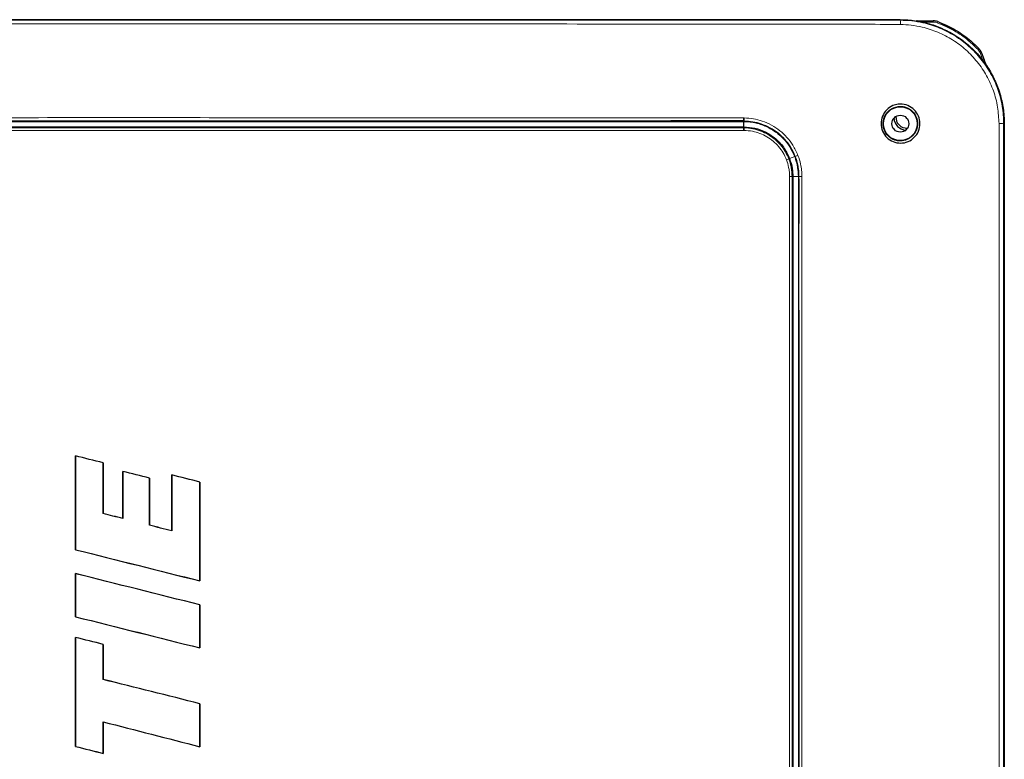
# Paper-space layout 'Sheet2' of a CAD drawing. Header units: millimetres. Extents: x 0 to 1118, y 0 to 864.
# Tile 71 of 79: x 824 to 919, y 621 to 692. Entities that reach past the tile are written whole.
import ezdxf

# ---------------------------------------------------------------- set-up
doc = ezdxf.new("R2010")
doc.units = ezdxf.units.MM

psp = doc.layouts.new('Sheet2')

# ---------------------------------------------------------------- linework, layer by layer
at = {"color": 7, "linetype": 'Continuous', "lineweight": 25}
for p, q in [((908.803437, 692.372894), (762.553437, 692.372894)), ((909.629857, 692.343116), (909.691266, 692.328355)), ((910.969601, 692.265182), (911.971704, 692.265182)), ((916.542156, 689.342082), (916.536167, 689.34816)), ((916.614901, 689.180712), (916.614469, 689.186743)), ((916.616443, 689.176498), (916.86308, 688.49887)), ((916.86308, 688.49887), (916.898199, 688.40238)), ((916.983548, 688.167885), (916.984768, 688.164533)), ((918.799148, 682.377183), (918.799148, 537.377183)), ((918.799148, 682.252183), (918.803437, 682.252183)), ((918.803437, 634.44841), (918.803437, 682.252183)), ((829.480514, 641.421168), (829.480514, 650.438046)), ((829.482259, 650.435809), (829.480514, 650.438046)), ((829.482259, 650.435809), (829.482259, 641.42253)), ((832.141394, 649.769654), (832.143139, 649.771016)), ((832.141394, 644.892049), (832.141394, 649.769654)), ((832.143139, 649.771016), (832.143139, 644.893412)), ((834.03393, 644.421593), (834.03393, 648.947728)), ((834.035675, 648.945491), (834.03393, 648.947728)), ((834.035675, 648.945491), (834.035675, 644.419359)), ((836.587971, 648.306045), (836.589717, 648.307407)), ((836.587971, 643.775298), (836.587971, 648.306045)), ((836.589717, 648.307407), (836.589717, 643.776654)), ((838.730947, 643.230974), (838.730947, 648.608021)), ((838.732693, 648.605785), (838.730947, 648.608021)), ((838.732693, 648.605785), (838.732693, 643.228728)), ((841.447663, 647.92538), (841.449409, 647.926742)), ((841.447663, 638.424039), (841.447663, 647.92538)), ((841.449409, 647.926742), (841.449409, 638.421803)), ((832.141394, 644.892049), (832.143139, 644.893412)), ((834.035675, 644.419359), (834.03393, 644.421593)), ((836.587971, 643.775298), (836.589717, 643.776654)), ((838.732693, 643.228728), (838.730947, 643.230974)), ((829.482259, 641.42253), (829.480514, 641.421168)), ((829.480514, 634.975359), (829.480514, 639.119259)), ((829.482259, 639.117022), (829.480514, 639.119259)), ((829.482259, 639.117022), (829.482259, 634.976721)), ((841.447663, 638.424039), (841.449409, 638.421803)), ((841.446737, 636.117114), (841.448483, 636.118476)), ((841.446737, 631.978853), (841.446737, 636.117114)), ((841.448483, 636.118476), (841.448483, 631.976616)), ((829.482259, 634.976721), (829.480514, 634.975359)), ((918.799148, 634.444121), (918.803437, 634.44841)), ((918.803437, 633.941902), (918.803437, 547.812463)), ((829.483143, 622.506659), (829.483143, 632.990115)), ((829.484888, 632.987879), (829.483143, 632.990115)), ((829.484888, 632.987879), (829.484888, 622.508021)), ((832.152561, 632.319554), (832.154306, 632.320916)), ((832.152561, 628.943013), (832.152561, 632.319554)), ((832.154306, 632.320916), (832.154306, 628.944376)), ((841.446737, 631.978853), (841.448483, 631.976616)), ((832.152561, 628.943013), (832.154306, 628.944376)), ((841.446737, 626.614733), (841.448483, 626.616095)), ((841.446737, 622.478553), (841.446737, 626.614733)), ((841.448483, 626.616095), (841.448483, 622.4763)), ((832.152561, 624.874296), (832.154306, 624.872043)), ((832.152561, 621.839543), (832.152561, 624.874296)), ((832.154306, 624.872043), (832.154306, 621.837306)), ((829.484888, 622.508021), (829.483143, 622.506659)), ((841.446737, 622.478553), (841.448483, 622.4763)), ((832.152561, 621.839543), (832.154306, 621.837306))]:
    psp.add_line(p, q, dxfattribs=at)
at = {"color": 7, "linetype": 'Continuous', "lineweight": 18}
for p, q in [((908.803437, 692.314332), (908.803437, 692.372894)), ((910.969601, 692.265182), (910.969601, 692.140182)), ((911.971704, 692.265182), (911.971704, 692.140182)), ((912.358942, 692.071435), (912.401968, 692.188797)), ((911.971704, 692.140182), (910.969601, 692.140182)), ((916.253469, 689.527986), (916.343652, 689.614543)), ((916.498982, 689.133745), (916.616443, 689.176498)), ((916.745618, 688.456117), (916.498982, 689.133745)), ((916.609876, 689.186415), (916.613118, 689.184237)), ((916.745618, 688.456117), (916.86308, 688.49887)), ((916.988341, 688.125132), (916.992001, 688.12178)), ((893.707771, 682.070234), (893.712571, 682.60126)), ((893.723746, 681.971964), (893.707771, 682.070234)), ((893.712571, 682.60126), (893.723288, 682.637237)), ((893.757673, 682.069616), (893.767354, 682.600584)), ((893.772758, 681.971376), (893.757673, 682.069616)), ((893.767354, 682.600584), (893.778424, 682.636611)), ((918.741306, 682.377183), (918.799148, 682.377183)), ((898.076943, 678.986986), (898.148872, 679.021521)), ((898.148872, 679.021521), (898.645201, 679.211856)), ((898.645201, 679.211856), (898.702221, 679.228353)), ((898.153814, 677.304156), (898.389824, 677.305507)), ((898.389824, 677.305507), (898.467782, 677.306041)), ((898.467782, 677.306041), (898.99935, 677.308988)), ((898.99935, 677.308988), (899.059472, 677.309243))]:
    psp.add_line(p, q, dxfattribs=at)
at = {"color": 7, "linetype": 'Continuous', "lineweight": 18, "flags": 128}
for points in [[(918.29521, 537.375713), (918.2961, 552.746758), (918.2961, 568.117807), (918.2961, 649.392423), (918.2961, 665.885537), (918.29521, 682.378652)], [(898.153814, 609.877183), (898.153814, 610.377183), (898.153814, 612.377183), (898.153813, 620.377183), (898.153809, 652.377183), (898.153808, 659.506054), (898.153808, 666.123237), (898.153814, 677.304156)], [(898.389824, 677.305507), (898.389822, 666.123237), (898.389822, 641.408802), (898.389824, 609.877183)]]:
    psp.add_lwpolyline(points, dxfattribs=at)
at = {"color": 7, "linetype": 'Continuous', "lineweight": 25, "flags": 128}
for points in [[(898.467782, 677.306041), (898.467785, 664.719321), (898.467796, 652.132601), (898.467809, 639.54588), (898.467829, 609.877183)], [(898.99935, 677.308988), (898.999356, 664.721718), (898.999368, 652.134448), (898.999383, 639.547177), (898.999404, 609.877183)]]:
    psp.add_lwpolyline(points, dxfattribs=at)
at = {"color": 7, "linetype": 'Continuous', "lineweight": 25}
for radius in [1.625, 0.81411]:
    psp.add_circle((908.803437, 682.377183), radius, dxfattribs=at)
at = {"color": 7, "linetype": 'Continuous', "lineweight": 18}
for centre, radius, start, end in [((901.510585, 691.994685), 7.299853, 359.34823638, 2.50967919), ((910.498819, 692.227079), 0.056294, 355.77317937, 42.59900671), ((911.971704, 691.015182), 1.125, 69.86632926, 90), ((915.441828, 688.748972), 1.125, 20, 43.82489698), ((916.929393, 688.095009), 0.308949, 95.79482579, 113.75092377), ((890.707999, 682.878081), 3.024892, 355.43322527, 1.06706249), ((890.594325, 682.907183), 3.195574, 355.14289915, 0.47522202), ((891.177461, 681.791311), 2.552684, 358.57799097, 4.05819321), ((891.229233, 681.81415), 2.54838, 358.04920176, 3.53717571), ((918.393813, 644.589834), 37.788946, 89.47312346, 90.14950389), ((895.774277, 684.451815), 5.930146, 290.56250276, 292.84866886), ((896.385004, 685.864618), 7.02919, 289.24792158, 291.51068286), ((899.455713, 647.68911), 29.622783, 90.22850462, 90.76642495)]:
    psp.add_arc(centre, radius, start, end, dxfattribs=at)
at = {"color": 7, "linetype": 'Continuous', "lineweight": 25}
for centre, radius, start, end in [((910.418226, 692.140182), 0.125, 89.99995623, 113.04843517), ((911.971704, 691.015182), 1.25, 69.86632926, 90), ((907.367018, 680.30978), 12.875, 59.0322555, 65.16183375), ((915.441828, 688.748972), 1.25, 20, 43.82489698), ((916.8965, 688.136483), 0.092539, 352.95464459, 19.83667826), ((909.428437, 683.002183), 1.25, 184.61689459, 265.47205204), ((909.428437, 683.002183), 1.05, 176.13216232, 273.86783768)]:
    psp.add_arc(centre, radius, start, end, dxfattribs=at)
for centre, major_axis, ratio, start_param, end_param in [((835.678437, 635.098008), (1532.496553, -383.987981), 0.008465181, 1.575224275, 1.576961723), ((835.678437, 635.098008), (1532.296553, -383.937868), 0.008465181, 1.575225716, 1.576961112), ((835.678437, 634.748442), (1532.496553, -383.980601), 0.008465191, 1.572322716, 1.57399044), ((835.678437, 634.748442), (1532.296553, -383.930489), 0.008465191, 1.572323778, 1.573989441), ((835.678437, 635.585536), (1532.496552, -384.051963), 0.008465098, 1.56915199, 1.570925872), ((835.678437, 635.585536), (1532.296552, -384.001842), 0.008465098, 1.569152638, 1.570924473), ((835.678437, 630.227145), (1532.296579, -382.414346), 0.008467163, 1.573981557, 1.575217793), ((835.678437, 630.227145), (1532.496578, -382.46426), 0.008467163, 1.573982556, 1.575216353), ((835.678437, 630.207536), (1532.296441, -390.508936), 0.008456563, 1.570958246, 1.572357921), ((835.678437, 630.207536), (1532.496441, -390.559906), 0.008456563, 1.570959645, 1.57235686), ((835.678437, 653.655344), (1532.496551, -384.065959), 0.00846508, 4.710466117, 4.718276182), ((835.678437, 653.655344), (1532.296552, -384.015836), 0.00846508, 4.710466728, 4.718275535), ((835.678437, 623.777415), (1532.496548, -384.280938), 0.0084648, 1.569153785, 1.576963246), ((835.678437, 623.777415), (1532.296548, -384.230787), 0.0084648, 1.569154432, 1.576962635), ((835.678437, 647.209631), (1532.496552, -384.015923), 0.008465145, 4.710465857, 4.718275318), ((835.678437, 647.209631), (1532.296553, -383.965807), 0.008465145, 4.710466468, 4.71827467), ((835.678437, 617.650628), (1532.496552, -384.005442), 0.008465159, 1.575217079, 1.576960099), ((835.678437, 617.650628), (1532.296553, -383.955327), 0.008465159, 1.575218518, 1.576959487), ((835.678437, 614.274448), (1532.296554, -383.874097), 0.008465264, 1.569152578, 1.575218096), ((835.678437, 614.274448), (1532.496554, -383.924202), 0.008465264, 1.569151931, 1.575216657), ((835.678437, 637.774688), (1532.296364, -395.017412), 0.00845058, 4.712266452, 4.71833197), ((835.678437, 637.774688), (1532.496363, -395.068971), 0.00845058, 4.712267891, 4.718332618), ((835.678437, 634.741609), (1532.496552, -384.005442), 0.008465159, 4.710467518, 4.712210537), ((835.678437, 634.741609), (1532.296553, -383.955327), 0.008465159, 4.710468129, 4.712209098)]:
    psp.add_ellipse(centre, major_axis=major_axis, ratio=ratio, start_param=start_param, end_param=end_param, dxfattribs=at)
at = {"color": 7, "linetype": 'Continuous', "lineweight": 18}
for points, knots in [([(762.553437, 692.314332), (763.65188, 692.314249), (765.848763, 692.314083), (770.242566, 692.314052), (777.931695, 692.313874), (793.309967, 692.313666), (824.066486, 692.3134), (860.790914, 692.313293), (891.318063, 692.314046), (904.917815, 692.313982), (908.155818, 692.314273), (908.803437, 692.314332)], [0, 0, 0, 0, 0.022532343, 0.045064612, 0.090129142, 0.180258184, 0.360516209, 0.721031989, 0.933578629, 0.986715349, 1, 1, 1, 1]), ([(908.803437, 692.314332), (908.803442, 692.314332), (909.168814, 692.314412), (909.900219, 692.273361), (911.173307, 692.06143), (912.592062, 691.612997), (914.089295, 690.848586), (915.434599, 689.839463), (916.596048, 688.621455), (917.532062, 687.222016), (918.225331, 685.686746), (918.644274, 684.055621), (918.741333, 682.936003), (918.741306, 682.377188), (918.741306, 682.377183)], [0, 0, 0, 0, 0.000000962, 0.0703048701, 0.140611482, 0.2478894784, 0.3551672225, 0.4625511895, 0.5699284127, 0.6774479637, 0.7849583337, 0.8924809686, 0.999999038, 1, 1, 1, 1]), ([(908.332536, 691.919104), (908.332531, 691.919104), (907.842335, 691.921613), (904.761468, 691.936101), (891.318774, 691.94179), (860.791118, 691.984448), (824.066396, 691.982108), (793.309639, 691.962458), (777.931236, 691.947115), (770.24201, 691.935413), (766.005282, 691.932078), (763.965483, 691.923959), (763.02417, 691.919068), (763.024165, 691.919068)], [0, 0, 0, 0, 0.0000001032, 0.010120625, 0.0636075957, 0.277533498, 0.6403880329, 0.8218155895, 0.9125295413, 0.9578865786, 0.9805655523, 0.9999998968, 1, 1, 1, 1]), ([(908.809966, 691.911647), (908.650827, 691.913997), (908.491682, 691.916346), (908.332541, 691.919104), (908.332536, 691.919104)], [0, 0, 0, 0, 0.999968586, 1, 1, 1, 1]), ([(918.29521, 682.378652), (918.267052, 682.912495), (918.210735, 683.980194), (917.793569, 685.536742), (917.135939, 687.00173), (916.242582, 688.33803), (915.136484, 689.502739), (913.854728, 690.470051), (912.427939, 691.207695), (911.074728, 691.642604), (909.859055, 691.86387), (909.159663, 691.895722), (908.809966, 691.911647)], [0, 0, 0, 0, 0.107451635, 0.214905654, 0.322326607, 0.42975713, 0.537082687, 0.644416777, 0.751751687, 0.8590922, 0.929546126, 1, 1, 1, 1]), ([(916.253469, 689.527986), (915.964056, 689.808417), (915.26407, 690.486677), (913.970039, 691.386458), (912.901066, 691.840945), (912.358942, 692.071435)], [0, 0, 0, 0, 0.2578380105, 0.623616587, 1, 1, 1, 1]), ([(777.622825, 682.934053), (778.772721, 682.934949), (784.522003, 682.939429), (794.872637, 682.94568), (808.675997, 682.951384), (822.481185, 682.954472), (836.287233, 682.955786), (850.093252, 682.95336), (864.270125, 682.954718), (876.33069, 682.933331), (886.274925, 682.960954), (891.246562, 682.94326), (893.732367, 682.934413)], [0, 0, 0, 0, 0.029721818, 0.148603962, 0.267485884, 0.386367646, 0.505249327, 0.624131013, 0.743012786, 0.871500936, 0.935750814, 1, 1, 1, 1]), ([(893.732367, 682.934413), (893.737695, 682.934367), (893.748351, 682.934273), (893.767492, 682.934045), (893.781305, 682.933823), (893.789789, 682.933687)], [0, 0, 0, 0, 0.2783606, 0.556723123, 1, 1, 1, 1]), ([(893.789789, 682.933687), (894.084876, 682.915099), (894.675049, 682.877923), (895.563237, 682.642273), (896.427089, 682.260863), (897.231741, 681.727936), (897.922185, 681.069567), (898.533524, 680.278906), (898.812584, 679.658274), (898.96243, 679.325017)], [0, 0, 0, 0, 0.132446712, 0.264893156, 0.409807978, 0.554712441, 0.695632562, 0.836565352, 1, 1, 1, 1]), ([(777.634112, 681.971621), (777.634117, 681.971621), (780.122995, 681.99716), (785.101705, 681.994727), (795.058912, 681.95835), (807.125991, 681.976014), (821.302901, 681.970917), (835.099628, 681.972332), (848.896389, 681.971937), (862.692094, 681.971847), (876.48556, 681.971868), (886.828927, 681.971175), (892.574196, 681.971832), (893.723746, 681.971964)], [0, 0, 0, 0, 0.000000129, 0.064352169, 0.128705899, 0.257377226, 0.376194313, 0.495011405, 0.613828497, 0.732645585, 0.851462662, 0.970279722, 1, 1, 1, 1]), ([(893.778424, 682.636611), (893.778419, 682.636611), (893.77025, 682.636739), (893.756979, 682.636926), (893.73861, 682.637121), (893.728401, 682.637202), (893.723293, 682.637237), (893.723288, 682.637237)], [0, 0, 0, 0, 0.000271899, 0.444501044, 0.722085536, 0.999728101, 1, 1, 1, 1]), ([(893.723746, 681.971964), (893.72375, 681.971964), (893.729308, 681.971923), (893.740392, 681.97182), (893.756725, 681.971626), (893.767504, 681.971458), (893.772758, 681.971376)], [0, 0, 0, 0, 0.0003057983, 0.3401717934, 0.6783865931, 1, 1, 1, 1]), ([(893.772758, 681.971376), (893.772763, 681.971375), (894.057847, 681.966651), (894.606985, 681.911334), (895.3912, 681.687525), (896.103196, 681.346002), (896.742967, 680.891207), (897.299035, 680.340733), (897.754109, 679.702137), (897.983556, 679.230497), (898.076942, 678.98699), (898.076943, 678.986986)], [0, 0, 0, 0, 0.000002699, 0.154035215, 0.296300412, 0.438578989, 0.578483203, 0.718383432, 0.859191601, 0.999997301, 1, 1, 1, 1]), ([(898.702221, 679.228353), (898.70222, 679.228358), (898.578225, 679.5516), (898.286617, 680.132578), (897.71344, 680.886789), (897.05356, 681.510511), (896.288099, 682.013523), (895.465653, 682.373615), (894.619974, 682.581907), (894.058822, 682.63221), (893.778429, 682.636611), (893.778424, 682.636611)], [0, 0, 0, 0, 0.000002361, 0.163507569, 0.30455727, 0.445588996, 0.590329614, 0.735073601, 0.867508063, 0.999997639, 1, 1, 1, 1]), ([(918.741306, 682.377183), (918.741111, 672.855578), (918.740721, 653.812349), (918.741639, 615.725898), (918.741273, 582.037598), (918.7413, 552.747495), (918.741304, 542.50062), (918.741306, 537.377183)], [0, 0, 0, 0, 0.19699874, 0.39399791, 0.78799572, 0.89399786, 1, 1, 1, 1]), ([(893.72936, 681.727964), (892.580262, 681.727829), (886.834857, 681.727159), (876.490767, 681.727861), (862.69554, 681.727845), (848.898076, 681.727905), (835.099552, 681.728411), (821.301073, 681.726581), (807.122327, 681.733271), (795.054211, 681.71028), (785.096376, 681.757739), (780.118239, 681.737664), (777.629204, 681.727627)], [0, 0, 0, 0, 0.029705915, 0.148527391, 0.267348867, 0.386170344, 0.50499182, 0.623813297, 0.742634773, 0.871310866, 0.935656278, 1, 1, 1, 1]), ([(893.776136, 681.7274), (893.771122, 681.727478), (893.760819, 681.727639), (893.745227, 681.727829), (893.734649, 681.727919), (893.72936, 681.727964)], [0, 0, 0, 0, 0.321610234, 0.660803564, 1, 1, 1, 1]), ([(897.857116, 678.899481), (897.75698, 679.125911), (897.556705, 679.578777), (897.11867, 680.181384), (896.593478, 680.703613), (895.986589, 681.134947), (895.312071, 681.456761), (894.568123, 681.676114), (894.047307, 681.70984), (893.776136, 681.7274)], [0, 0, 0, 0, 0.140690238, 0.281383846, 0.421287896, 0.561196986, 0.703385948, 0.845563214, 1, 1, 1, 1]), ([(898.076943, 678.986986), (898.076945, 678.986981), (898.171629, 678.740088), (898.287807, 678.335391), (898.373722, 677.768028), (898.384458, 677.459653), (898.389824, 677.305507)], [0, 0, 0, 0, 0.000008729, 0.461696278, 0.730922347, 1, 1, 1, 1]), ([(899.059472, 677.309243), (899.059472, 677.309248), (899.058298, 677.498624), (899.038167, 677.875683), (898.932658, 678.521799), (898.801444, 678.969688), (898.702223, 679.228348), (898.702221, 679.228353)], [0, 0, 0, 0, 0.000007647, 0.289656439, 0.576228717, 0.999992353, 1, 1, 1, 1]), ([(898.96243, 679.325017), (899.053972, 679.048175), (899.207339, 678.58436), (899.317547, 677.904626), (899.330881, 677.50982), (899.337573, 677.311658)], [0, 0, 0, 0, 0.424452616, 0.711119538, 1, 1, 1, 1]), ([(898.153814, 677.304156), (898.148533, 677.450514), (898.137971, 677.743218), (898.059949, 678.282945), (897.935606, 678.6609), (897.857116, 678.899481)], [0, 0, 0, 0, 0.269426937, 0.538833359, 1, 1, 1, 1]), ([(899.061764, 609.877183), (899.061764, 610.043849), (899.061764, 610.877183), (899.061765, 614.377183), (899.061734, 628.377182), (899.062004, 642.30131), (899.061672, 655.764578), (899.0639, 662.97281), (899.050883, 670.692666), (899.066362, 676.206802), (899.059472, 677.309238), (899.059472, 677.309243)], [0, 0, 0, 0, 0.007414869, 0.037074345, 0.155712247, 0.630263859, 0.65654779, 0.754682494, 0.950952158, 0.999999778, 1, 1, 1, 1]), ([(899.337573, 677.311658), (899.336913, 676.208548), (899.333615, 670.693682), (899.335629, 662.972956), (899.335256, 654.149563), (899.335334, 647.532136), (899.335313, 638.7089), (899.335327, 629.885665), (899.335327, 619.539822), (899.335328, 613.605596), (899.335328, 609.87718)], [0, 0, 0, 0, 0.049074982, 0.245344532, 0.343475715, 0.441606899, 0.539738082, 0.736000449, 0.834131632, 1, 1, 1, 1])]:
    psp.add_open_spline(points, degree=3, knots=knots, dxfattribs=at)
at = {"color": 7, "linetype": 'Continuous', "lineweight": 25}
for points, knots in [([(908.803437, 692.372894), (908.921777, 692.371605), (909.276909, 692.367738), (909.867842, 692.323705), (910.571567, 692.223272), (911.266431, 692.072768), (911.948937, 691.873729), (912.615586, 691.626627), (913.262743, 691.332242), (913.887308, 690.992581), (914.486317, 690.609661), (915.056822, 690.18544), (915.59589, 689.721904), (916.100408, 689.220961), (916.567714, 688.685152), (916.9959, 688.117616), (917.382979, 687.521282), (917.726984, 686.899122), (917.976101, 686.361576), (918.195708, 685.811817), (918.385591, 685.250625), (918.565419, 684.562758), (918.697261, 683.853123), (918.782843, 683.123402), (918.793703, 682.626384), (918.799148, 682.377183)], [0, 0, 0, 0, 0.022615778, 0.067868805, 0.113121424, 0.158373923, 0.203626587, 0.248879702, 0.294133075, 0.339385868, 0.384638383, 0.429890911, 0.475143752, 0.520397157, 0.565650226, 0.610902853, 0.656155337, 0.701407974, 0.74666106, 0.769276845, 0.81452992, 0.859782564, 0.905035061, 0.95238529, 1, 1, 1, 1]), ([(910.418679, 692.265182), (910.419372, 692.265182), (910.420894, 692.265182), (910.438684, 692.265182), (910.46692, 692.265182), (910.502719, 692.265182), (910.527746, 692.265182), (910.540258, 692.265182)], [0, 0, 0, 0, 0.165675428, 0.363841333, 0.574224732, 0.787152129, 1, 1, 1, 1]), ([(910.540258, 692.265182), (910.559423, 692.265182), (910.67443, 692.265182), (910.818039, 692.265182), (910.942266, 692.265182), (910.969601, 692.265182)], [0, 0, 0, 0, 0.13492394, 0.809652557, 1, 1, 1, 1]), ([(912.401968, 692.188797), (912.936135, 691.963688), (914.019952, 691.506944), (915.055007, 690.775418), (915.823169, 690.130589), (916.113044, 689.843186), (916.343652, 689.614543)], [0, 0, 0, 0, 0.365750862, 0.74210359, 0.794832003, 1, 1, 1, 1]), ([(916.612817, 689.186682), (916.612126, 689.197439), (916.610417, 689.22405), (916.597166, 689.261536), (916.579929, 689.295089), (916.563877, 689.3178), (916.552774, 689.330939), (916.546709, 689.337415), (916.544738, 689.339452), (916.544347, 689.339853), (916.544083, 689.340123), (916.543828, 689.340385), (916.543483, 689.340735), (916.543261, 689.340963), (916.539194, 689.345083), (916.536161, 689.348155)], [0, 0, 0, 0, 0.141576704, 0.350244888, 0.516934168, 0.638677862, 0.71392932, 0.74658251, 0.751603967, 0.754843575, 0.758445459, 0.764438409, 0.778467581, 0.834836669, 1, 1, 1, 1]), ([(916.898199, 688.40238), (916.917639, 688.34897), (916.941956, 688.282158), (916.968586, 688.208993), (916.978522, 688.181694), (916.982316, 688.171271), (916.983548, 688.167885)], [0, 0, 0, 0, 0.642681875, 0.803948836, 0.936299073, 1, 1, 1, 1]), ([(908.595047, 684.242978), (908.666603, 684.24934), (908.979909, 684.277196), (909.543389, 684.159615), (910.169587, 683.751951), (910.590355, 683.127696), (910.741314, 682.390423), (910.594155, 681.654399), (910.183843, 681.028863), (909.562556, 680.615643), (908.832258, 680.462523), (908.099764, 680.609637), (907.472441, 681.018617), (907.056192, 681.643339), (906.902979, 682.378051), (907.050428, 683.113685), (907.458975, 683.735869), (908.018667, 684.121977), (908.426182, 684.207528), (908.595047, 684.242978)], [0, 0, 0, 0, 0.018476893, 0.080900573, 0.143318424, 0.205839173, 0.268679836, 0.331173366, 0.393580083, 0.455995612, 0.518434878, 0.580910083, 0.643391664, 0.705860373, 0.768340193, 0.830842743, 0.893338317, 0.955801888, 1, 1, 1, 1]), ([(908.598958, 684.021149), (908.449258, 683.990346), (908.08755, 683.915919), (907.676265, 683.627849), (907.397551, 683.281173), (907.20092, 682.893303), (907.101934, 682.36009), (907.230896, 681.719792), (907.591086, 681.18474), (908.035057, 680.880506), (908.447835, 680.743329), (908.900658, 680.694527), (909.457582, 680.807375), (909.921675, 681.120557), (910.199677, 681.466159), (910.39826, 681.852692), (910.498052, 682.381744), (910.375148, 683.012895), (910.018616, 683.563387), (909.556791, 683.880226), (909.130375, 684.011499), (908.83966, 684.042171), (908.66281, 684.026725), (908.598958, 684.021149)], [0, 0, 0, 0, 0.044123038, 0.106611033, 0.140535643, 0.172729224, 0.231771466, 0.293565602, 0.356413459, 0.412987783, 0.445839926, 0.481658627, 0.544109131, 0.606515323, 0.639799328, 0.671766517, 0.731519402, 0.79143011, 0.852932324, 0.916119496, 0.948539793, 0.981420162, 1, 1, 1, 1]), ([(893.723288, 682.637237), (893.723283, 682.637237), (891.238178, 682.653963), (886.26784, 682.625719), (876.325339, 682.635262), (864.266684, 682.625892), (850.091519, 682.625595), (836.287162, 682.624133), (822.482766, 682.625698), (808.679259, 682.624731), (794.877643, 682.639237), (784.529181, 682.611817), (778.781531, 682.647855), (777.632627, 682.636886), (777.632622, 682.636886)], [0, 0, 0, 0, 0.000000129, 0.064243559, 0.128487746, 0.256980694, 0.375867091, 0.494753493, 0.613639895, 0.732526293, 0.851412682, 0.970299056, 0.999999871, 1, 1, 1, 1]), ([(777.643446, 682.600899), (778.710692, 682.6009), (780.844743, 682.600901), (784.654294, 682.600902), (790.387008, 682.600902), (800.389973, 682.600902), (813.482066, 682.600902), (828.347208, 682.600902), (842.638394, 682.6009), (856.931294, 682.60091), (870.656949, 682.600874), (881.267432, 682.600969), (888.76283, 682.600812), (892.062387, 682.601111), (893.712571, 682.60126)], [0, 0, 0, 0, 0.0275973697, 0.0551833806, 0.0984999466, 0.1758100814, 0.3137620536, 0.43686363, 0.559945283, 0.683048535, 0.8062103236, 0.914679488, 0.957329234, 1, 1, 1, 1]), ([(777.649799, 682.069887), (778.716005, 682.06988), (780.848209, 682.069865), (784.655888, 682.069859), (790.387722, 682.069862), (800.390532, 682.06986), (813.482478, 682.069861), (828.347388, 682.069861), (842.638214, 682.069858), (856.930834, 682.06987), (870.656275, 682.069833), (881.266143, 682.069926), (888.760123, 682.069773), (892.058327, 682.07008), (893.707771, 682.070234)], [0, 0, 0, 0, 0.0275731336, 0.055140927, 0.0984609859, 0.1757773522, 0.3137404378, 0.4368533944, 0.5599434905, 0.6830531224, 0.8062283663, 0.9147062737, 0.9573442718, 1, 1, 1, 1]), ([(893.707771, 682.070234), (893.717086, 682.070149), (893.733721, 682.069997), (893.750354, 682.069732), (893.757673, 682.069616)], [0, 0, 0, 0, 0.559999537, 1, 1, 1, 1]), ([(893.712571, 682.60126), (893.722798, 682.601167), (893.741059, 682.601002), (893.759319, 682.600712), (893.767354, 682.600584)], [0, 0, 0, 0, 0.5599995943, 1, 1, 1, 1]), ([(893.757673, 682.069616), (894.110477, 682.042726), (894.816545, 681.988912), (895.821572, 681.617139), (896.769831, 681.011909), (897.612458, 680.152223), (897.970186, 679.398171), (898.148872, 679.021521)], [0, 0, 0, 0, 0.186797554, 0.373837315, 0.560413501, 0.780425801, 1, 1, 1, 1]), ([(893.767354, 682.600584), (894.158381, 682.570696), (894.942038, 682.510797), (896.056439, 682.097602), (896.985707, 681.509223), (897.713656, 680.806152), (898.269637, 680.05876), (898.520012, 679.494159), (898.645201, 679.211856)], [0, 0, 0, 0, 0.1861681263, 0.3730983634, 0.5595956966, 0.7065509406, 0.8532741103, 1, 1, 1, 1]), ([(898.148872, 679.021521), (898.249942, 678.708944), (898.430626, 678.150144), (898.456418, 677.564217), (898.467782, 677.306041)], [0, 0, 0, 0, 0.559372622, 1, 1, 1, 1]), ([(898.645201, 679.211856), (898.757521, 678.864699), (898.958065, 678.244865), (898.986737, 677.594914), (898.99935, 677.308988)], [0, 0, 0, 0, 0.5600807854, 1, 1, 1, 1])]:
    psp.add_open_spline(points, degree=3, knots=knots, dxfattribs=at)

doc.saveas('drawing.dxf')
